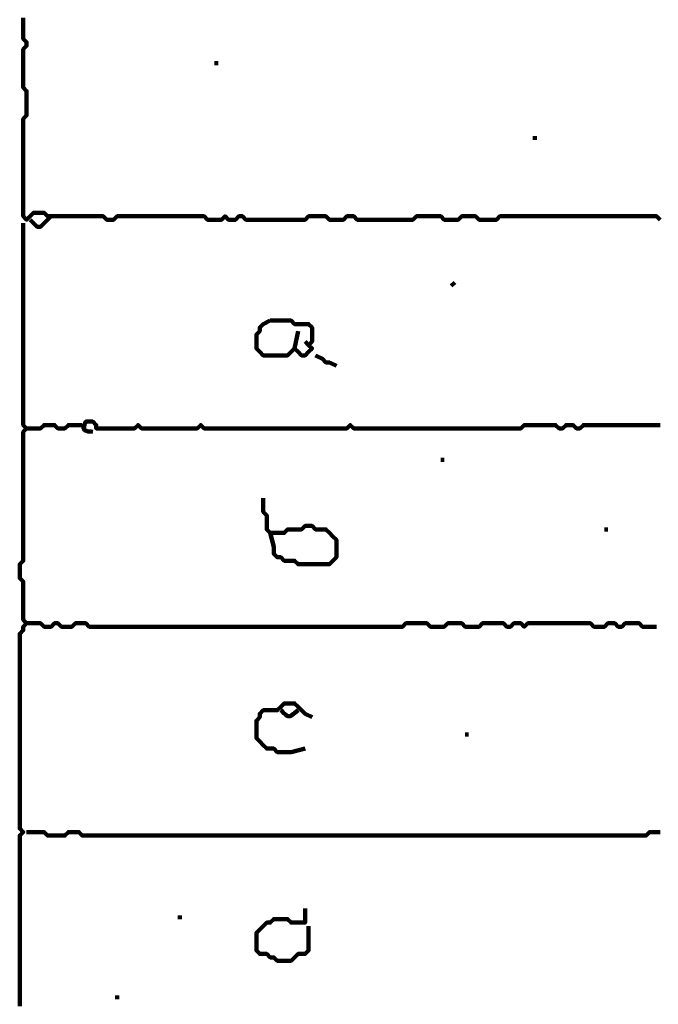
# Model space of a CAD drawing. Header units: metres. Extents: x 1959 to 4131, y 3282 to 4313.
# Tile 175 of 256: x 2399.21 to 2400.9, y 4291.92 to 4294.53. Entities that reach past the tile are written whole.
import ezdxf

# ---------------------------------------------------------------- set-up
doc = ezdxf.new("R2010")
doc.units = ezdxf.units.M
doc.layers.add('P', color=250, linetype='Continuous', lineweight=100)

msp = doc.modelspace()

# ---------------------------------------------------------------- linework, layer by layer
at = {"layer": 'P', "color": 0, "linetype": 'Continuous'}
for points in [[(2399.2168, 4294.5364), (2399.2168, 4294.5272), (2399.2168, 4294.518), (2399.2168, 4294.5087), (2399.2168, 4294.4995), (2399.2168, 4294.4903), (2399.2168, 4294.481), (2399.226, 4294.4718), (2399.226, 4294.4626), (2399.2168, 4294.4534), (2399.2168, 4294.4441), (2399.2168, 4294.4349), (2399.2168, 4294.4257), (2399.2168, 4294.4164), (2399.2168, 4294.4072), (2399.2168, 4294.398), (2399.2168, 4294.3887), (2399.2168, 4294.3795), (2399.2168, 4294.3703), (2399.2168, 4294.361), (2399.2168, 4294.3518), (2399.226, 4294.3426), (2399.226, 4294.3334), (2399.226, 4294.3241), (2399.226, 4294.3149), (2399.226, 4294.3057), (2399.226, 4294.2964), (2399.226, 4294.2872), (2399.226, 4294.278), (2399.2168, 4294.2687), (2399.2168, 4294.2595), (2399.2168, 4294.2503), (2399.2168, 4294.241), (2399.2168, 4294.2318), (2399.2168, 4294.2226), (2399.2168, 4294.2134), (2399.2168, 4294.2041), (2399.2168, 4294.1949), (2399.2168, 4294.1857), (2399.2168, 4294.1764), (2399.2168, 4294.1672), (2399.2168, 4294.158), (2399.2168, 4294.1487), (2399.2168, 4294.1395), (2399.2168, 4294.1303), (2399.2168, 4294.121), (2399.2168, 4294.1118), (2399.2168, 4294.1026), (2399.2168, 4294.0934), (2399.2168, 4294.0841), (2399.2168, 4294.0749), (2399.2168, 4294.0657), (2399.2168, 4294.0564), (2399.2168, 4294.0472), (2399.2168, 4294.038), (2399.2168, 4294.0287), (2399.2168, 4294.0195), (2399.2168, 4294.0103), (2399.226, 4294.001), (2399.2353, 4294.0103), (2399.2445, 4294.0195), (2399.2537, 4294.0195), (2399.263, 4294.0195), (2399.2722, 4294.0195), (2399.2814, 4294.0103), (2399.2907, 4294.0103), (2399.2999, 4294.0103), (2399.3091, 4294.0103), (2399.3183, 4294.0103), (2399.3276, 4294.0103), (2399.3368, 4294.0103), (2399.346, 4294.0103), (2399.3553, 4294.0103), (2399.3645, 4294.0103), (2399.3737, 4294.0103), (2399.383, 4294.0103), (2399.3922, 4294.0103), (2399.4014, 4294.0103), (2399.4107, 4294.0103), (2399.4199, 4294.0103), (2399.4291, 4294.0103), (2399.4383, 4294.001), (2399.4476, 4294.001), (2399.4568, 4294.001), (2399.466, 4294.0103), (2399.4753, 4294.0103), (2399.4845, 4294.0103), (2399.4937, 4294.0103), (2399.503, 4294.0103), (2399.5122, 4294.0103), (2399.5214, 4294.0103), (2399.5307, 4294.0103), (2399.5399, 4294.0103), (2399.5491, 4294.0103), (2399.5583, 4294.0103), (2399.5676, 4294.0103), (2399.5768, 4294.0103), (2399.586, 4294.0103), (2399.5953, 4294.0103), (2399.6045, 4294.0103), (2399.6137, 4294.0103), (2399.623, 4294.0103), (2399.6322, 4294.0103), (2399.6414, 4294.0103), (2399.6507, 4294.0103), (2399.6599, 4294.0103), (2399.6691, 4294.0103), (2399.6783, 4294.0103), (2399.6876, 4294.0103), (2399.6968, 4294.0103), (2399.706, 4294.001), (2399.7153, 4294.001), (2399.7245, 4294.001), (2399.7337, 4294.001), (2399.743, 4294.001), (2399.7522, 4294.0103), (2399.7614, 4294.001), (2399.7707, 4294.001), (2399.7799, 4294.001), (2399.7891, 4294.0103), (2399.7983, 4294.0103), (2399.8076, 4294.001), (2399.8168, 4294.001), (2399.826, 4294.001), (2399.8353, 4294.001), (2399.8445, 4294.001), (2399.8537, 4294.001), (2399.863, 4294.001), (2399.8722, 4294.001), (2399.8814, 4294.001), (2399.8907, 4294.001), (2399.8999, 4294.001), (2399.9091, 4294.001), (2399.9183, 4294.001), (2399.9276, 4294.001), (2399.9368, 4294.001), (2399.946, 4294.001), (2399.9553, 4294.001), (2399.9645, 4294.001), (2399.9737, 4294.0103), (2399.983, 4294.0103), (2399.9922, 4294.0103), (2400.0014, 4294.0103), (2400.0107, 4294.0103), (2400.0199, 4294.0103), (2400.0291, 4294.001), (2400.0383, 4294.001), (2400.0476, 4294.001), (2400.0568, 4294.001), (2400.066, 4294.001), (2400.0753, 4294.0103), (2400.0845, 4294.0103), (2400.0937, 4294.0103), (2400.103, 4294.001), (2400.1122, 4294.001), (2400.1214, 4294.001), (2400.1307, 4294.001), (2400.1399, 4294.001), (2400.1491, 4294.001), (2400.1583, 4294.001), (2400.1676, 4294.001), (2400.1768, 4294.001), (2400.186, 4294.001), (2400.1953, 4294.001), (2400.2045, 4294.001), (2400.2137, 4294.001), (2400.223, 4294.001), (2400.2322, 4294.001), (2400.2414, 4294.001), (2400.2507, 4294.001), (2400.2599, 4294.0103), (2400.2691, 4294.0103), (2400.2783, 4294.0103), (2400.2876, 4294.0103), (2400.2968, 4294.0103), (2400.306, 4294.0103), (2400.3153, 4294.0103), (2400.3245, 4294.0103), (2400.3337, 4294.001), (2400.343, 4294.001), (2400.3522, 4294.001), (2400.3614, 4294.001), (2400.3707, 4294.001), (2400.3799, 4294.0103), (2400.3891, 4294.0103), (2400.3983, 4294.0103), (2400.4076, 4294.0103), (2400.4168, 4294.0103), (2400.426, 4294.001), (2400.4353, 4294.001), (2400.4445, 4294.001), (2400.4537, 4294.001), (2400.463, 4294.001), (2400.4722, 4294.001), (2400.4814, 4294.0103), (2400.4907, 4294.0103), (2400.4999, 4294.0103), (2400.5091, 4294.0103), (2400.5183, 4294.0103), (2400.5276, 4294.0103), (2400.5368, 4294.0103), (2400.546, 4294.0103), (2400.5553, 4294.0103), (2400.5645, 4294.0103), (2400.5737, 4294.0103), (2400.583, 4294.0103), (2400.5922, 4294.0103), (2400.6014, 4294.0103), (2400.6107, 4294.0103), (2400.6199, 4294.0103), (2400.6291, 4294.0103), (2400.6383, 4294.0103), (2400.6476, 4294.0103), (2400.6568, 4294.0103), (2400.666, 4294.0103), (2400.6753, 4294.0103), (2400.6845, 4294.0103), (2400.6937, 4294.0103), (2400.703, 4294.0103), (2400.7122, 4294.0103), (2400.7214, 4294.0103), (2400.7307, 4294.0103), (2400.7399, 4294.0103), (2400.7491, 4294.0103), (2400.7583, 4294.0103), (2400.7676, 4294.0103), (2400.7768, 4294.0103), (2400.786, 4294.0103), (2400.7953, 4294.0103), (2400.8045, 4294.0103), (2400.8137, 4294.0103), (2400.823, 4294.0103), (2400.8322, 4294.0103), (2400.8414, 4294.0103), (2400.8507, 4294.0103), (2400.8599, 4294.0103), (2400.8691, 4294.0103), (2400.8783, 4294.0103), (2400.8876, 4294.0103), (2400.8968, 4294.0103), (2400.906, 4294.001)], [(2399.7245, 4294.4164), (2399.7337, 4294.4164)], [(2400.5737, 4294.2226), (2400.5737, 4294.2134)], [(2399.2907, 4294.0103), (2399.2722, 4293.9918), (2399.263, 4293.9826), (2399.2537, 4293.9826), (2399.2353, 4294.001)], [(2399.2168, 4293.9918), (2399.2168, 4293.9549), (2399.2168, 4293.9457), (2399.2168, 4293.9364), (2399.2168, 4293.9272), (2399.2168, 4293.918), (2399.2168, 4293.9087), (2399.2168, 4293.8995), (2399.2168, 4293.8903), (2399.2168, 4293.881), (2399.2168, 4293.8718), (2399.2168, 4293.8626), (2399.2168, 4293.8534), (2399.2168, 4293.8441), (2399.2168, 4293.8349), (2399.2168, 4293.8257), (2399.2168, 4293.8164), (2399.2168, 4293.8072), (2399.2168, 4293.798), (2399.2168, 4293.7887), (2399.2168, 4293.7795), (2399.2168, 4293.7703), (2399.2168, 4293.761), (2399.2168, 4293.7518), (2399.2168, 4293.7426), (2399.2168, 4293.7334), (2399.2168, 4293.7241), (2399.2168, 4293.7149), (2399.2168, 4293.7057), (2399.2168, 4293.6964), (2399.2168, 4293.6872), (2399.2168, 4293.678), (2399.2168, 4293.6687), (2399.2168, 4293.6595), (2399.2168, 4293.6503), (2399.2168, 4293.641), (2399.2168, 4293.6318), (2399.2168, 4293.6226), (2399.2168, 4293.6134), (2399.2168, 4293.6041), (2399.2168, 4293.5949), (2399.2168, 4293.5857), (2399.2168, 4293.5764), (2399.2168, 4293.5672), (2399.2168, 4293.558), (2399.2168, 4293.5487), (2399.2168, 4293.5395), (2399.2168, 4293.5303), (2399.2168, 4293.521), (2399.2168, 4293.5118), (2399.2168, 4293.5026), (2399.2168, 4293.4934), (2399.2168, 4293.4841), (2399.2168, 4293.4749), (2399.2168, 4293.4657), (2399.2168, 4293.4564), (2399.226, 4293.4472), (2399.2168, 4293.438), (2399.2168, 4293.4287), (2399.2168, 4293.4195), (2399.2168, 4293.4103), (2399.2168, 4293.401), (2399.2168, 4293.3918), (2399.2168, 4293.3826), (2399.2168, 4293.3734), (2399.2168, 4293.3641), (2399.2168, 4293.3549), (2399.2168, 4293.3457), (2399.2168, 4293.3364), (2399.2168, 4293.3272), (2399.2168, 4293.318), (2399.2168, 4293.3087), (2399.2168, 4293.2995), (2399.2168, 4293.2903), (2399.2168, 4293.281), (2399.2168, 4293.2718), (2399.2168, 4293.2626), (2399.2168, 4293.2534), (2399.2168, 4293.2441), (2399.2168, 4293.2349), (2399.2168, 4293.2257), (2399.2168, 4293.2164), (2399.2168, 4293.2072), (2399.2168, 4293.198), (2399.2168, 4293.1887), (2399.2168, 4293.1795), (2399.2168, 4293.1703), (2399.2168, 4293.161), (2399.2168, 4293.1518), (2399.2168, 4293.1426), (2399.2168, 4293.1334), (2399.2168, 4293.1241), (2399.2168, 4293.1149), (2399.2168, 4293.1057), (2399.2168, 4293.0964), (2399.2076, 4293.0872), (2399.2076, 4293.078), (2399.2076, 4293.0687), (2399.2076, 4293.0595), (2399.2076, 4293.0503), (2399.2168, 4293.041), (2399.2168, 4293.0318), (2399.2168, 4293.0226), (2399.2168, 4293.0134), (2399.2168, 4293.0041), (2399.2168, 4292.9949), (2399.2168, 4292.9857), (2399.2168, 4292.9764), (2399.2168, 4292.9672), (2399.2168, 4292.958), (2399.2168, 4292.9487), (2399.2168, 4292.9395), (2399.226, 4292.9303), (2399.2168, 4292.921), (2399.2168, 4292.9118), (2399.2076, 4292.9026), (2399.2076, 4292.8934), (2399.2076, 4292.8841), (2399.2076, 4292.8749), (2399.2076, 4292.8657), (2399.2076, 4292.8564), (2399.2076, 4292.8472), (2399.2076, 4292.838), (2399.2076, 4292.8287), (2399.2076, 4292.8195), (2399.2076, 4292.8103), (2399.2076, 4292.801), (2399.2076, 4292.7918), (2399.2076, 4292.7826), (2399.2076, 4292.7734), (2399.2076, 4292.7641), (2399.2076, 4292.7549), (2399.2076, 4292.7457), (2399.2076, 4292.7364), (2399.2076, 4292.7272), (2399.2076, 4292.718), (2399.2076, 4292.7087), (2399.2076, 4292.6995), (2399.2076, 4292.6903), (2399.2076, 4292.681), (2399.2076, 4292.6718), (2399.2076, 4292.6626), (2399.2076, 4292.6534), (2399.2076, 4292.6441), (2399.2076, 4292.6349), (2399.2076, 4292.6257), (2399.2076, 4292.6164), (2399.2076, 4292.6072), (2399.2076, 4292.598), (2399.2076, 4292.5887), (2399.2076, 4292.5795), (2399.2076, 4292.5703), (2399.2076, 4292.561), (2399.2076, 4292.5518), (2399.2076, 4292.5426), (2399.2076, 4292.5334), (2399.2076, 4292.5241), (2399.2076, 4292.5149), (2399.2076, 4292.5057), (2399.2076, 4292.4964), (2399.2076, 4292.4872), (2399.2076, 4292.478), (2399.2076, 4292.4687), (2399.2076, 4292.4595), (2399.2076, 4292.4503), (2399.2076, 4292.441), (2399.2076, 4292.4318), (2399.2076, 4292.4226), (2399.2076, 4292.4134), (2399.2076, 4292.4041), (2399.2076, 4292.3949), (2399.2076, 4292.3857), (2399.2168, 4292.3764), (2399.2076, 4292.3672), (2399.2076, 4292.358), (2399.2076, 4292.3487), (2399.2076, 4292.3395), (2399.2076, 4292.3303), (2399.2076, 4292.321), (2399.2076, 4292.3118), (2399.2076, 4292.3026), (2399.2076, 4292.2934), (2399.2076, 4292.2841), (2399.2076, 4292.2749), (2399.2076, 4292.2657), (2399.2076, 4292.2564), (2399.2076, 4292.2472), (2399.2076, 4292.238), (2399.2076, 4292.2287), (2399.2076, 4292.2195), (2399.2076, 4292.2103), (2399.2076, 4292.201), (2399.2076, 4292.1918), (2399.2076, 4292.1826), (2399.2076, 4292.1734), (2399.2076, 4292.1641), (2399.2076, 4292.1549), (2399.2076, 4292.1457), (2399.2076, 4292.1364), (2399.2076, 4292.1272), (2399.2076, 4292.118), (2399.2076, 4292.1087), (2399.2076, 4292.0995), (2399.2076, 4292.0903), (2399.2076, 4292.081), (2399.2076, 4292.0718), (2399.2076, 4292.0626), (2399.2076, 4292.0534), (2399.2076, 4292.0441), (2399.2076, 4292.0349), (2399.2076, 4292.0257), (2399.2076, 4292.0164), (2399.2076, 4292.0072), (2399.2076, 4291.998), (2399.2076, 4291.9887), (2399.2076, 4291.9795), (2399.2076, 4291.9703), (2399.2076, 4291.961), (2399.2076, 4291.9518), (2399.2076, 4291.9426), (2399.2076, 4291.9334), (2399.2076, 4291.9241), (2399.2076, 4291.9149)], [(2400.3614, 4293.8349), (2400.3522, 4293.8257)], [(2399.8722, 4293.7334), (2399.8814, 4293.7334), (2399.8907, 4293.7334), (2399.8999, 4293.7334), (2399.9091, 4293.7334), (2399.9183, 4293.7334), (2399.9276, 4293.7334), (2399.9368, 4293.7241), (2399.946, 4293.7241), (2399.9553, 4293.7241), (2399.9645, 4293.7241), (2399.9737, 4293.7241), (2399.983, 4293.7149), (2399.983, 4293.7057), (2399.983, 4293.6964), (2399.983, 4293.6872), (2399.983, 4293.678), (2399.9737, 4293.6687), (2399.983, 4293.6595), (2399.9737, 4293.6503), (2399.9645, 4293.641), (2399.9553, 4293.641), (2399.946, 4293.6503), (2399.9368, 4293.6595), (2399.9276, 4293.6503), (2399.9183, 4293.641), (2399.9091, 4293.641), (2399.8999, 4293.641), (2399.8907, 4293.641), (2399.8814, 4293.641), (2399.8722, 4293.641), (2399.863, 4293.641), (2399.8537, 4293.641), (2399.8445, 4293.6503), (2399.8353, 4293.6595), (2399.8353, 4293.6687), (2399.8353, 4293.678), (2399.8353, 4293.6872), (2399.8353, 4293.6964), (2399.8445, 4293.7057), (2399.8445, 4293.7149), (2399.8537, 4293.7241), (2399.8722, 4293.7334)], [(2399.946, 4293.7057), (2399.9368, 4293.6595)], [(2399.9645, 4293.678), (2399.9737, 4293.6687)], [(2399.9922, 4293.641), (2400.0107, 4293.6318), (2400.0199, 4293.6226), (2400.0291, 4293.6226), (2400.0476, 4293.6134)], [(2400.906, 4293.4564), (2400.8968, 4293.4564), (2400.8876, 4293.4564), (2400.8783, 4293.4564), (2400.8691, 4293.4564), (2400.8599, 4293.4564), (2400.8507, 4293.4564), (2400.8414, 4293.4564), (2400.8322, 4293.4564), (2400.823, 4293.4564), (2400.8137, 4293.4564), (2400.8045, 4293.4564), (2400.7953, 4293.4564), (2400.786, 4293.4564), (2400.7768, 4293.4564), (2400.7676, 4293.4564), (2400.7583, 4293.4564), (2400.7491, 4293.4564), (2400.7399, 4293.4564), (2400.7307, 4293.4564), (2400.7214, 4293.4564), (2400.7122, 4293.4564), (2400.703, 4293.4564), (2400.6937, 4293.4472), (2400.6845, 4293.4472), (2400.6753, 4293.4564), (2400.666, 4293.4564), (2400.6568, 4293.4564), (2400.6476, 4293.4472), (2400.6383, 4293.4472), (2400.6291, 4293.4564), (2400.6199, 4293.4564), (2400.6107, 4293.4564), (2400.6014, 4293.4564), (2400.5922, 4293.4564), (2400.583, 4293.4564), (2400.5737, 4293.4564), (2400.5645, 4293.4564), (2400.5553, 4293.4564), (2400.546, 4293.4564), (2400.5368, 4293.4472), (2400.5276, 4293.4472), (2400.5183, 4293.4472), (2400.5091, 4293.4472), (2400.4999, 4293.4472), (2400.4907, 4293.4472), (2400.4814, 4293.4472), (2400.4722, 4293.4472), (2400.463, 4293.4472), (2400.4537, 4293.4472), (2400.4445, 4293.4472), (2400.4353, 4293.4472), (2400.426, 4293.4472), (2400.4168, 4293.4472), (2400.4076, 4293.4472), (2400.3983, 4293.4472), (2400.3891, 4293.4472), (2400.3799, 4293.4472), (2400.3707, 4293.4472), (2400.3614, 4293.4472), (2400.3522, 4293.4472), (2400.343, 4293.4472), (2400.3337, 4293.4472), (2400.3245, 4293.4472), (2400.3153, 4293.4472), (2400.306, 4293.4472), (2400.2968, 4293.4472), (2400.2876, 4293.4472), (2400.2783, 4293.4472), (2400.2691, 4293.4472), (2400.2599, 4293.4472), (2400.2507, 4293.4472), (2400.2414, 4293.4472), (2400.2322, 4293.4472), (2400.223, 4293.4472), (2400.2137, 4293.4472), (2400.2045, 4293.4472), (2400.1953, 4293.4472), (2400.186, 4293.4472), (2400.1768, 4293.4472), (2400.1676, 4293.4472), (2400.1583, 4293.4472), (2400.1491, 4293.4472), (2400.1399, 4293.4472), (2400.1307, 4293.4472), (2400.1214, 4293.4472), (2400.1122, 4293.4472), (2400.103, 4293.4472), (2400.0937, 4293.4472), (2400.0845, 4293.4564), (2400.0753, 4293.4472), (2400.066, 4293.4472), (2400.0568, 4293.4472), (2400.0476, 4293.4472), (2400.0383, 4293.4472), (2400.0291, 4293.4472), (2400.0199, 4293.4472), (2400.0107, 4293.4472), (2400.0014, 4293.4472), (2399.9922, 4293.4472), (2399.983, 4293.4472), (2399.9737, 4293.4472), (2399.9645, 4293.4472), (2399.9553, 4293.4472), (2399.946, 4293.4472), (2399.9368, 4293.4472), (2399.9276, 4293.4472), (2399.9183, 4293.4472), (2399.9091, 4293.4472), (2399.8999, 4293.4472), (2399.8907, 4293.4472), (2399.8814, 4293.4472), (2399.8722, 4293.4472), (2399.863, 4293.4472), (2399.8537, 4293.4472), (2399.8445, 4293.4472), (2399.8353, 4293.4472), (2399.826, 4293.4472), (2399.8168, 4293.4472), (2399.8076, 4293.4472), (2399.7983, 4293.4472), (2399.7891, 4293.4472), (2399.7799, 4293.4472), (2399.7707, 4293.4472), (2399.7614, 4293.4472), (2399.7522, 4293.4472), (2399.743, 4293.4472), (2399.7337, 4293.4472), (2399.7245, 4293.4472), (2399.7153, 4293.4472), (2399.706, 4293.4472), (2399.6968, 4293.4472), (2399.6876, 4293.4564), (2399.6783, 4293.4472), (2399.6691, 4293.4472), (2399.6599, 4293.4472), (2399.6507, 4293.4472), (2399.6414, 4293.4472), (2399.6322, 4293.4472), (2399.623, 4293.4472), (2399.6137, 4293.4472), (2399.6045, 4293.4472), (2399.5953, 4293.4472), (2399.586, 4293.4472), (2399.5768, 4293.4472), (2399.5676, 4293.4472), (2399.5583, 4293.4472), (2399.5491, 4293.4472), (2399.5399, 4293.4472), (2399.5307, 4293.4472), (2399.5214, 4293.4564), (2399.5122, 4293.4472), (2399.503, 4293.4472), (2399.4937, 4293.4472), (2399.4845, 4293.4472), (2399.4753, 4293.4472), (2399.466, 4293.4472), (2399.4568, 4293.4472), (2399.4476, 4293.4472), (2399.4383, 4293.4472), (2399.4291, 4293.4472), (2399.4199, 4293.4472), (2399.4107, 4293.4472), (2399.4107, 4293.4564), (2399.4014, 4293.4657), (2399.3922, 4293.4657), (2399.383, 4293.4657), (2399.3814, 4293.461), (2399.3799, 4293.458), (2399.3783, 4293.4518), (2399.3768, 4293.4472), (2399.3783, 4293.4441), (2399.3799, 4293.4426), (2399.3845, 4293.441), (2399.3876, 4293.4395), (2399.3922, 4293.4395), (2399.3968, 4293.4395), (2399.4014, 4293.438)], [(2399.226, 4293.4472), (2399.263, 4293.4472), (2399.2722, 4293.4564), (2399.2814, 4293.4564), (2399.2907, 4293.4564), (2399.2999, 4293.4564), (2399.3091, 4293.4472), (2399.3183, 4293.4472), (2399.3276, 4293.4472), (2399.3368, 4293.4564), (2399.346, 4293.4564), (2399.3553, 4293.4564), (2399.3737, 4293.4564)], [(2400.3245, 4293.3641), (2400.3337, 4293.3641)], [(2399.8537, 4293.2626), (2399.8537, 4293.2257), (2399.863, 4293.2164), (2399.863, 4293.2072), (2399.863, 4293.198), (2399.863, 4293.1887), (2399.863, 4293.1795), (2399.8722, 4293.1703), (2399.8814, 4293.1703), (2399.8907, 4293.1703), (2399.8999, 4293.1703), (2399.9091, 4293.1703), (2399.9183, 4293.1795), (2399.9276, 4293.1795), (2399.9368, 4293.1795), (2399.946, 4293.1795), (2399.9553, 4293.1795), (2399.9645, 4293.1887), (2399.9737, 4293.1887), (2399.983, 4293.1887), (2399.9922, 4293.1795), (2400.0014, 4293.1795), (2400.0107, 4293.1795), (2400.0199, 4293.1795), (2400.0291, 4293.1703), (2400.0383, 4293.161), (2400.0476, 4293.1518), (2400.0476, 4293.1426), (2400.0476, 4293.1334), (2400.0476, 4293.1241), (2400.0476, 4293.1149), (2400.0476, 4293.1057), (2400.0383, 4293.0964), (2400.0291, 4293.0872), (2400.0199, 4293.0872), (2400.0107, 4293.0872), (2400.0014, 4293.0872), (2399.9922, 4293.0872), (2399.983, 4293.0872), (2399.9737, 4293.0872), (2399.9645, 4293.0872), (2399.9553, 4293.0872), (2399.946, 4293.0872), (2399.9368, 4293.0964), (2399.9276, 4293.0964), (2399.9183, 4293.0964), (2399.9091, 4293.0964), (2399.8999, 4293.1057), (2399.8907, 4293.1057), (2399.8814, 4293.1149), (2399.8814, 4293.1241), (2399.8814, 4293.1334), (2399.8722, 4293.1703)], [(2400.7583, 4293.1795), (2400.7676, 4293.1795)], [(2399.226, 4292.9303), (2399.263, 4292.9303), (2399.2722, 4292.921), (2399.2814, 4292.921), (2399.2907, 4292.921), (2399.2999, 4292.9303), (2399.3091, 4292.9303), (2399.3183, 4292.921), (2399.3276, 4292.921), (2399.3368, 4292.921), (2399.346, 4292.921), (2399.3553, 4292.9303), (2399.3645, 4292.9303), (2399.3737, 4292.9303), (2399.383, 4292.9303), (2399.3922, 4292.921), (2399.4014, 4292.921), (2399.4107, 4292.921), (2399.4199, 4292.921), (2399.4291, 4292.921), (2399.4383, 4292.921), (2399.4476, 4292.921), (2399.4568, 4292.921), (2399.466, 4292.921), (2399.4753, 4292.921), (2399.4845, 4292.921), (2399.4937, 4292.921), (2399.503, 4292.921), (2399.5122, 4292.921), (2399.5214, 4292.921), (2399.5307, 4292.921), (2399.5399, 4292.921), (2399.5491, 4292.921), (2399.5583, 4292.921), (2399.5676, 4292.921), (2399.5768, 4292.921), (2399.586, 4292.921), (2399.5953, 4292.921), (2399.6045, 4292.921), (2399.6137, 4292.921), (2399.623, 4292.921), (2399.6322, 4292.921), (2399.6414, 4292.921), (2399.6507, 4292.921), (2399.6599, 4292.921), (2399.6691, 4292.921), (2399.6783, 4292.921), (2399.6876, 4292.921), (2399.6968, 4292.921), (2399.706, 4292.921), (2399.7153, 4292.921), (2399.7245, 4292.921), (2399.7337, 4292.921), (2399.743, 4292.921), (2399.7522, 4292.921), (2399.7614, 4292.921), (2399.7707, 4292.921), (2399.7799, 4292.921), (2399.7891, 4292.921), (2399.7983, 4292.921), (2399.8076, 4292.921), (2399.8168, 4292.921), (2399.826, 4292.921), (2399.8353, 4292.921), (2399.8445, 4292.921), (2399.8537, 4292.921), (2399.863, 4292.921), (2399.8722, 4292.921), (2399.8814, 4292.921), (2399.8907, 4292.921), (2399.8999, 4292.921), (2399.9091, 4292.921), (2399.9183, 4292.921), (2399.9276, 4292.921), (2399.9368, 4292.921), (2399.946, 4292.921), (2399.9553, 4292.921), (2399.9645, 4292.921), (2399.9737, 4292.921), (2399.983, 4292.921), (2399.9922, 4292.921), (2400.0014, 4292.921), (2400.0107, 4292.921), (2400.0199, 4292.921), (2400.0291, 4292.921), (2400.0383, 4292.921), (2400.0476, 4292.921), (2400.0568, 4292.921), (2400.066, 4292.921), (2400.0753, 4292.921), (2400.0845, 4292.921), (2400.0937, 4292.921), (2400.103, 4292.921), (2400.1122, 4292.921), (2400.1214, 4292.921), (2400.1307, 4292.921), (2400.1399, 4292.921), (2400.1491, 4292.921), (2400.1583, 4292.921), (2400.1676, 4292.921), (2400.1768, 4292.921), (2400.186, 4292.921), (2400.1953, 4292.921), (2400.2045, 4292.921), (2400.2137, 4292.921), (2400.223, 4292.921), (2400.2322, 4292.9303), (2400.2414, 4292.9303), (2400.2507, 4292.9303), (2400.2599, 4292.9303), (2400.2691, 4292.9303), (2400.2783, 4292.9303), (2400.2876, 4292.9303), (2400.2968, 4292.921), (2400.306, 4292.921), (2400.3153, 4292.921), (2400.3245, 4292.921), (2400.3337, 4292.921), (2400.343, 4292.9303), (2400.3522, 4292.9303), (2400.3614, 4292.9303), (2400.3707, 4292.9303), (2400.3799, 4292.9303), (2400.3891, 4292.921), (2400.3983, 4292.921), (2400.4076, 4292.921), (2400.4168, 4292.921), (2400.426, 4292.921), (2400.4353, 4292.9303), (2400.4445, 4292.9303), (2400.4537, 4292.9303), (2400.463, 4292.9303), (2400.4722, 4292.9303), (2400.4814, 4292.9303), (2400.4907, 4292.9303), (2400.4999, 4292.921), (2400.5091, 4292.921), (2400.5183, 4292.9303), (2400.5276, 4292.9303), (2400.5368, 4292.9303), (2400.546, 4292.921), (2400.5553, 4292.9303), (2400.5645, 4292.9303), (2400.5737, 4292.9303), (2400.583, 4292.9303), (2400.5922, 4292.9303), (2400.6014, 4292.9303), (2400.6107, 4292.9303), (2400.6199, 4292.9303), (2400.6291, 4292.9303), (2400.6383, 4292.9303), (2400.6476, 4292.9303), (2400.6568, 4292.9303), (2400.666, 4292.9303), (2400.6753, 4292.9303), (2400.6845, 4292.9303), (2400.6937, 4292.9303), (2400.703, 4292.9303), (2400.7122, 4292.9303), (2400.7214, 4292.9303), (2400.7307, 4292.921), (2400.7399, 4292.921), (2400.7491, 4292.921), (2400.7583, 4292.921), (2400.7676, 4292.9303), (2400.7768, 4292.9303), (2400.786, 4292.9303), (2400.7953, 4292.921), (2400.8045, 4292.921), (2400.8137, 4292.9303), (2400.823, 4292.9303), (2400.8322, 4292.9303), (2400.8414, 4292.9303), (2400.8507, 4292.9303), (2400.8599, 4292.921), (2400.8691, 4292.921), (2400.8968, 4292.921)], [(2399.9645, 4292.598), (2399.9276, 4292.5887), (2399.9183, 4292.5887), (2399.9091, 4292.5887), (2399.8999, 4292.5887), (2399.8907, 4292.5887), (2399.8814, 4292.598), (2399.8722, 4292.598), (2399.863, 4292.598), (2399.8537, 4292.6072), (2399.8445, 4292.6164), (2399.8353, 4292.6257), (2399.8353, 4292.6349), (2399.8353, 4292.6441), (2399.8353, 4292.6534), (2399.8353, 4292.6626), (2399.8353, 4292.6718), (2399.8445, 4292.681), (2399.8445, 4292.6903), (2399.8537, 4292.6995), (2399.863, 4292.6995), (2399.8722, 4292.6995), (2399.8814, 4292.6995), (2399.8907, 4292.6995), (2399.8999, 4292.7087), (2399.9091, 4292.718), (2399.9183, 4292.718), (2399.9276, 4292.718), (2399.9368, 4292.718), (2399.946, 4292.7087), (2399.9553, 4292.6995), (2399.9645, 4292.6903), (2399.983, 4292.681)], [(2399.8999, 4292.6995), (2399.9045, 4292.6964), (2399.9076, 4292.6918), (2399.9107, 4292.6903), (2399.9137, 4292.6872), (2399.9183, 4292.6841), (2399.923, 4292.6841), (2399.926, 4292.6841), (2399.9307, 4292.6872), (2399.9337, 4292.6903), (2399.9368, 4292.6918), (2399.9414, 4292.6964), (2399.946, 4292.6995)], [(2400.3891, 4292.6349), (2400.3983, 4292.6349)], [(2400.906, 4292.3764), (2400.8968, 4292.3764), (2400.8876, 4292.3764), (2400.8783, 4292.3764), (2400.8691, 4292.3672), (2400.8599, 4292.3672), (2400.8507, 4292.3672), (2400.8414, 4292.3672), (2400.8322, 4292.3672), (2400.823, 4292.3672), (2400.8137, 4292.3672), (2400.8045, 4292.3672), (2400.7953, 4292.3672), (2400.786, 4292.3672), (2400.7768, 4292.3672), (2400.7676, 4292.3672), (2400.7583, 4292.3672), (2400.7491, 4292.3672), (2400.7399, 4292.3672), (2400.7307, 4292.3672), (2400.7214, 4292.3672), (2400.7122, 4292.3672), (2400.703, 4292.3672), (2400.6937, 4292.3672), (2400.6845, 4292.3672), (2400.6753, 4292.3672), (2400.666, 4292.3672), (2400.6568, 4292.3672), (2400.6476, 4292.3672), (2400.6383, 4292.3672), (2400.6291, 4292.3672), (2400.6199, 4292.3672), (2400.6107, 4292.3672), (2400.6014, 4292.3672), (2400.5922, 4292.3672), (2400.583, 4292.3672), (2400.5737, 4292.3672), (2400.5645, 4292.3672), (2400.5553, 4292.3672), (2400.546, 4292.3672), (2400.5368, 4292.3672), (2400.5276, 4292.3672), (2400.5183, 4292.3672), (2400.5091, 4292.3672), (2400.4999, 4292.3672), (2400.4907, 4292.3672), (2400.4814, 4292.3672), (2400.4722, 4292.3672), (2400.463, 4292.3672), (2400.4537, 4292.3672), (2400.4445, 4292.3672), (2400.4353, 4292.3672), (2400.426, 4292.3672), (2400.4168, 4292.3672), (2400.4076, 4292.3672), (2400.3983, 4292.3672), (2400.3891, 4292.3672), (2400.3799, 4292.3672), (2400.3707, 4292.3672), (2400.3614, 4292.3672), (2400.3522, 4292.3672), (2400.343, 4292.3672), (2400.3337, 4292.3672), (2400.3245, 4292.3672), (2400.3153, 4292.3672), (2400.306, 4292.3672), (2400.2968, 4292.3672), (2400.2876, 4292.3672), (2400.2783, 4292.3672), (2400.2691, 4292.3672), (2400.2599, 4292.3672), (2400.2507, 4292.3672), (2400.2414, 4292.3672), (2400.2322, 4292.3672), (2400.223, 4292.3672), (2400.2137, 4292.3672), (2400.2045, 4292.3672), (2400.1953, 4292.3672), (2400.186, 4292.3672), (2400.1768, 4292.3672), (2400.1676, 4292.3672), (2400.1583, 4292.3672), (2400.1491, 4292.3672), (2400.1399, 4292.3672), (2400.1307, 4292.3672), (2400.1214, 4292.3672), (2400.1122, 4292.3672), (2400.103, 4292.3672), (2400.0937, 4292.3672), (2400.0845, 4292.3672), (2400.0753, 4292.3672), (2400.066, 4292.3672), (2400.0568, 4292.3672), (2400.0476, 4292.3672), (2400.0383, 4292.3672), (2400.0291, 4292.3672), (2400.0199, 4292.3672), (2400.0107, 4292.3672), (2400.0014, 4292.3672), (2399.9922, 4292.3672), (2399.983, 4292.3672), (2399.9737, 4292.3672), (2399.9645, 4292.3672), (2399.9553, 4292.3672), (2399.946, 4292.3672), (2399.9368, 4292.3672), (2399.9276, 4292.3672), (2399.9183, 4292.3672), (2399.9091, 4292.3672), (2399.8999, 4292.3672), (2399.8907, 4292.3672), (2399.8814, 4292.3672), (2399.8722, 4292.3672), (2399.863, 4292.3672), (2399.8537, 4292.3672), (2399.8445, 4292.3672), (2399.8353, 4292.3672), (2399.826, 4292.3672), (2399.8168, 4292.3672), (2399.8076, 4292.3672), (2399.7983, 4292.3672), (2399.7891, 4292.3672), (2399.7799, 4292.3672), (2399.7707, 4292.3672), (2399.7614, 4292.3672), (2399.7522, 4292.3672), (2399.743, 4292.3672), (2399.7337, 4292.3672), (2399.7245, 4292.3672), (2399.7153, 4292.3672), (2399.706, 4292.3672), (2399.6968, 4292.3672), (2399.6876, 4292.3672), (2399.6783, 4292.3672), (2399.6691, 4292.3672), (2399.6599, 4292.3672), (2399.6507, 4292.3672), (2399.6414, 4292.3672), (2399.6322, 4292.3672), (2399.623, 4292.3672), (2399.6137, 4292.3672), (2399.6045, 4292.3672), (2399.5953, 4292.3672), (2399.586, 4292.3672), (2399.5768, 4292.3672), (2399.5676, 4292.3672), (2399.5583, 4292.3672), (2399.5491, 4292.3672), (2399.5399, 4292.3672), (2399.5307, 4292.3672), (2399.5214, 4292.3672), (2399.5122, 4292.3672), (2399.503, 4292.3672), (2399.4937, 4292.3672), (2399.4845, 4292.3672), (2399.4753, 4292.3672), (2399.466, 4292.3672), (2399.4568, 4292.3672), (2399.4476, 4292.3672), (2399.4383, 4292.3672), (2399.4291, 4292.3672), (2399.4199, 4292.3672), (2399.4107, 4292.3672), (2399.4014, 4292.3672), (2399.3922, 4292.3672), (2399.383, 4292.3672), (2399.3737, 4292.3672), (2399.3645, 4292.3764), (2399.3553, 4292.3764), (2399.346, 4292.3764), (2399.3368, 4292.3764), (2399.3276, 4292.3672), (2399.3183, 4292.3672), (2399.3091, 4292.3672), (2399.2999, 4292.3672), (2399.2907, 4292.3672), (2399.2814, 4292.3672), (2399.2722, 4292.3764), (2399.226, 4292.3764)], [(2399.6322, 4292.1549), (2399.6322, 4292.1457)], [(2399.9645, 4292.1734), (2399.9645, 4292.1364), (2399.9553, 4292.1364), (2399.946, 4292.1364), (2399.9368, 4292.1364), (2399.9276, 4292.1364), (2399.9183, 4292.1457), (2399.9091, 4292.1457), (2399.8999, 4292.1457), (2399.8907, 4292.1457), (2399.8814, 4292.1457), (2399.8722, 4292.1364), (2399.863, 4292.1364), (2399.8537, 4292.1272), (2399.8445, 4292.118), (2399.8353, 4292.1087), (2399.8353, 4292.0995), (2399.8353, 4292.0903), (2399.8353, 4292.081), (2399.8353, 4292.0718), (2399.8353, 4292.0626), (2399.8445, 4292.0534), (2399.8537, 4292.0534), (2399.863, 4292.0534), (2399.8722, 4292.0441), (2399.8814, 4292.0441), (2399.8907, 4292.0349), (2399.8999, 4292.0349), (2399.9091, 4292.0349), (2399.9183, 4292.0349), (2399.9276, 4292.0349), (2399.9368, 4292.0441), (2399.946, 4292.0534), (2399.9553, 4292.0534), (2399.9645, 4292.0534), (2399.9737, 4292.0626), (2399.9737, 4292.0718), (2399.9737, 4292.081), (2399.9737, 4292.0903), (2399.9737, 4292.0995), (2399.9737, 4292.1272)], [(2399.466, 4291.9426), (2399.466, 4291.9334)]]:
    msp.add_lwpolyline(points, dxfattribs=at)

doc.saveas('drawing.dxf')
